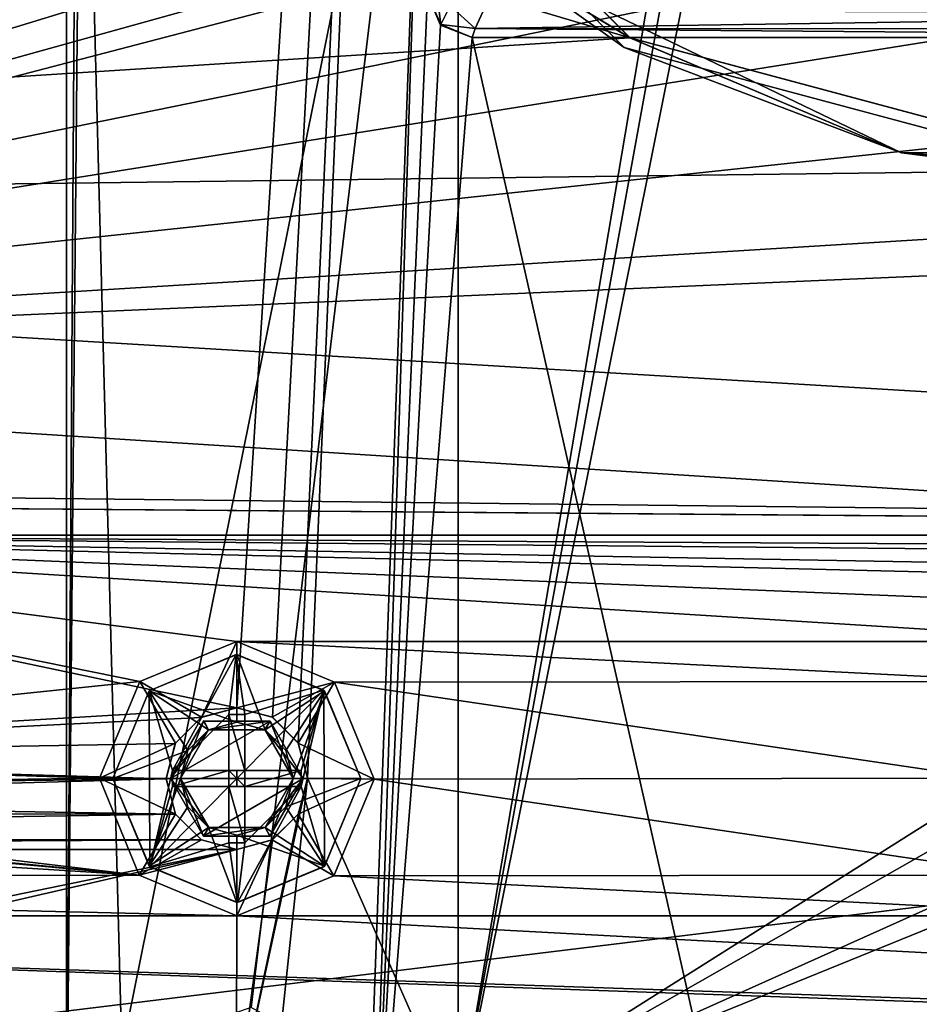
# Model space of a CAD drawing. Header units: millimetres. Extents: x -78 to 78, y -78 to 78.
# Tile 201 of 256: x -25 to -5, y -41 to -19. Entities that reach past the tile are written whole.
import ezdxf

# ---------------------------------------------------------------- set-up
doc = ezdxf.new("R2010")
doc.units = ezdxf.units.MM
doc.header["$LTSCALE"] = 41.718519
for name, color, linetype in [('10', 7, 'CONTINUOUS'), ('1025', 7, 'CONTINUOUS'), ('1027', 7, 'CONTINUOUS'), ('1043', 7, 'CONTINUOUS'), ('1045', 7, 'CONTINUOUS'), ('1107', 7, 'CONTINUOUS'), ('2530', 7, 'CONTINUOUS'), ('2531', 7, 'CONTINUOUS'), ('2532', 7, 'CONTINUOUS'), ('2533', 7, 'CONTINUOUS'), ('2534', 7, 'CONTINUOUS'), ('2535', 7, 'CONTINUOUS'), ('2536', 7, 'CONTINUOUS'), ('2537', 7, 'CONTINUOUS'), ('2538', 7, 'CONTINUOUS'), ('2539', 7, 'CONTINUOUS'), ('2540', 7, 'CONTINUOUS'), ('2541', 7, 'CONTINUOUS'), ('2542', 7, 'CONTINUOUS'), ('2543', 7, 'CONTINUOUS'), ('2544', 7, 'CONTINUOUS'), ('2545', 7, 'CONTINUOUS'), ('2546', 7, 'CONTINUOUS'), ('2547', 7, 'CONTINUOUS'), ('2548', 7, 'CONTINUOUS'), ('2549', 7, 'CONTINUOUS'), ('2550', 7, 'CONTINUOUS'), ('2551', 7, 'CONTINUOUS'), ('2552', 7, 'CONTINUOUS'), ('2553', 7, 'CONTINUOUS'), ('2554', 7, 'CONTINUOUS'), ('2555', 7, 'CONTINUOUS'), ('2556', 7, 'CONTINUOUS'), ('2557', 7, 'CONTINUOUS'), ('2558', 7, 'CONTINUOUS'), ('2559', 7, 'CONTINUOUS'), ('2560', 7, 'CONTINUOUS'), ('2561', 7, 'CONTINUOUS'), ('2562', 7, 'CONTINUOUS'), ('2563', 7, 'CONTINUOUS'), ('2564', 7, 'CONTINUOUS'), ('2565', 7, 'CONTINUOUS'), ('262', 7, 'CONTINUOUS'), ('274', 7, 'CONTINUOUS'), ('291', 7, 'CONTINUOUS'), ('298', 7, 'CONTINUOUS'), ('300', 7, 'CONTINUOUS'), ('301', 7, 'CONTINUOUS'), ('5328', 7, 'CONTINUOUS'), ('5329', 7, 'CONTINUOUS'), ('5330', 7, 'CONTINUOUS'), ('6', 7, 'CONTINUOUS'), ('67', 7, 'CONTINUOUS'), ('69', 7, 'CONTINUOUS'), ('748', 7, 'CONTINUOUS'), ('80', 7, 'CONTINUOUS'), ('82', 7, 'CONTINUOUS'), ('971', 7, 'CONTINUOUS')]:
    doc.layers.add(name, color=color, linetype=linetype)

msp = doc.modelspace()

# ---------------------------------------------------------------- linework, layer by layer
at = {"layer": '10', "linetype": 'CONTINUOUS'}
for points in [[(-72.645, -23.166, -2), (-76.25, 0.053, -2), (-11.127, -19.267, -2), (-72.645, -23.166, -2)], [(-11.127, -19.267, -2), (-76.25, 0.053, -2), (-19.267, -11.127, -2), (-11.127, -19.267, -2)], [(0, -22.25, -2), (-72.645, -23.166, -2), (-11.127, -19.267, -2), (0, -22.25, -2)], [(49.5, -30.5, -2), (-72.645, -23.166, -2), (0, -22.25, -2), (49.5, -30.5, -2)], [(-72.645, -23.166, -2), (49.5, -30.5, -2), (-39.5, -29.5, -2), (-72.645, -23.166, -2)], [(-39.5, -29.5, -2), (49.5, -30.5, -2), (-38.793, -29.793, -2), (-39.5, -29.5, -2)], [(49.5, -30.5, -2), (48.5, -30.5, -2), (-38.793, -29.793, -2), (49.5, -30.5, -2)], [(-38.793, -29.793, -2), (48.5, -30.5, -2), (-38.5, -30.5, -2), (-38.793, -29.793, -2)], [(68.951, -31.464, -2), (69.012, -32.425, -2), (-38.5, -30.5, -2), (68.951, -31.464, -2)], [(69.012, -32.425, -2), (60, -32.9, -2), (-38.5, -30.5, -2), (69.012, -32.425, -2)], [(48.5, -31, -2), (68.951, -31.464, -2), (-38.5, -30.5, -2), (48.5, -31, -2)], [(48.5, -30.5, -2), (48.5, -31, -2), (-38.5, -30.5, -2), (48.5, -30.5, -2)], [(60, -32.9, -2), (20, -32.9, -2), (-38.5, -30.5, -2), (60, -32.9, -2)], [(20, -32.9, -2), (0, -32.9, -2), (-38.5, -30.5, -2), (20, -32.9, -2)], [(-20, -32.9, -2), (-22.191, -33.807, -2), (-38.5, -30.5, -2), (-20, -32.9, -2)], [(-38.5, -30.5, -2), (-22.191, -33.807, -2), (-38.5, -35.5, -2), (-38.5, -30.5, -2)], [(0, -32.9, -2), (-20, -32.9, -2), (-38.5, -30.5, -2), (0, -32.9, -2)], [(-17.795, -33.821, -2), (-20, -32.9, -2), (-2.191, -33.807, -2), (-17.795, -33.821, -2)], [(-20, -32.9, -2), (0, -32.9, -2), (-2.191, -33.807, -2), (-20, -32.9, -2)], [(-22.191, -33.807, -2), (-23.1, -35.988, -2), (-38.5, -35.5, -2), (-22.191, -33.807, -2)], [(-3.1, -35.988, -2), (-17.795, -33.821, -2), (-2.191, -33.807, -2), (-3.1, -35.988, -2)], [(-16.9, -36.012, -2), (-17.795, -33.821, -2), (-3.1, -35.988, -2), (-16.9, -36.012, -2)], [(-38.5, -35.5, -2), (-23.1, -35.988, -2), (-38.793, -36.207, -2), (-38.5, -35.5, -2)], [(-57.809, -38.193, -2), (-56.9, -36.012, -2), (-22.205, -38.179, -2), (-57.809, -38.193, -2)], [(-56.9, -36.012, -2), (-40.5, -36.5, -2), (-22.205, -38.179, -2), (-56.9, -36.012, -2)], [(-23.1, -35.988, -2), (-22.205, -38.179, -2), (-38.793, -36.207, -2), (-23.1, -35.988, -2)], [(-17.809, -38.193, -2), (-16.9, -36.012, -2), (-2.205, -38.179, -2), (-17.809, -38.193, -2)], [(-2.205, -38.179, -2), (-16.9, -36.012, -2), (-3.1, -35.988, -2), (-2.205, -38.179, -2)], [(-22.205, -38.179, -2), (-39.5, -36.5, -2), (-38.793, -36.207, -2), (-22.205, -38.179, -2)], [(-40.5, -36.5, -2), (-39.5, -36.5, -2), (-22.205, -38.179, -2), (-40.5, -36.5, -2)], [(-60, -39.1, -2), (-57.809, -38.193, -2), (-20, -39.1, -2), (-60, -39.1, -2)], [(-20, -39.1, -2), (-57.809, -38.193, -2), (-22.205, -38.179, -2), (-20, -39.1, -2)], [(-20, -39.1, -2), (-17.809, -38.193, -2), (0, -39.1, -2), (-20, -39.1, -2)], [(0, -39.1, -2), (-17.809, -38.193, -2), (-2.205, -38.179, -2), (0, -39.1, -2)], [(20, -41.9, -2), (-20, -41.9, -2), (-60, -39.1, -2), (20, -41.9, -2)], [(20, -41.9, -2), (-60, -39.1, -2), (47.73, -42.73, -2), (20, -41.9, -2)], [(-60, -39.1, -2), (-20, -41.9, -2), (-47.73, -42.73, -2), (-60, -39.1, -2)], [(-60, -39.1, -2), (-20, -39.1, -2), (47.73, -42.73, -2), (-60, -39.1, -2)], [(-20, -39.1, -2), (0, -39.1, -2), (47.73, -42.73, -2), (-20, -39.1, -2)]]:
    msp.add_3dface(points, dxfattribs=at)
at = {"layer": '1025', "color": 7, "linetype": 'CONTINUOUS'}
for points in [[(-14.617, -19.059, 26.777), (-14.441, -18.666, 27.259), (10.092, -18.689, 27.238), (-14.617, -19.059, 26.777)], [(10.264, -19.074, 26.75), (-14.617, -19.059, 26.777), (10.092, -18.689, 27.238), (10.264, -19.074, 26.75)], [(10.35, -19.264, 26.2), (-14.683, -19.264, 26.2), (-14.617, -19.059, 26.777), (10.35, -19.264, 26.2)], [(10.35, -19.264, 26.2), (-14.617, -19.059, 26.777), (10.264, -19.074, 26.75), (10.35, -19.264, 26.2)]]:
    msp.add_3dface(points, dxfattribs=at)
at = {"layer": '1027', "color": 7, "linetype": 'CONTINUOUS'}
for points in [[(-38.346, -38.727, 23.7), (-38.326, -38.685, 26.2), (-22.84, -49.435, 26.2), (-38.346, -38.727, 23.7)], [(-22.818, -49.493, 23.7), (-38.346, -38.727, 23.7), (-22.84, -49.435, 26.2), (-22.818, -49.493, 23.7)]]:
    msp.add_3dface(points, dxfattribs=at)
at = {"layer": '1043', "color": 7, "linetype": 'CONTINUOUS'}
for points in [[(-15.693, -18.28, 26.2), (-15.49, -18.189, 26.775), (-15.394, -18.966, 26.273), (-15.693, -18.28, 26.2)], [(-15.49, -18.189, 26.775), (-15.185, -18.548, 27.036), (-15.394, -18.966, 26.273), (-15.49, -18.189, 26.775)], [(-15.394, -18.966, 26.273), (-15.185, -18.548, 27.036), (-14.617, -19.059, 26.777), (-15.394, -18.966, 26.273)], [(-14.617, -19.059, 26.777), (-15.185, -18.548, 27.036), (-14.441, -18.666, 27.259), (-14.617, -19.059, 26.777)], [(-14.683, -19.264, 26.2), (-15.394, -18.966, 26.273), (-14.617, -19.059, 26.777), (-14.683, -19.264, 26.2)]]:
    msp.add_3dface(points, dxfattribs=at)
at = {"layer": '1045', "color": 7, "linetype": 'CONTINUOUS'}
for points in [[(-15.399, -18.986, 26.2), (-15.693, -18.28, 26.2), (-15.394, -18.966, 26.273), (-15.399, -18.986, 26.2)], [(-14.683, -19.264, 26.2), (-15.399, -18.986, 26.2), (-15.394, -18.966, 26.273), (-14.683, -19.264, 26.2)]]:
    msp.add_3dface(points, dxfattribs=at)
at = {"layer": '1107', "color": 7, "linetype": 'CONTINUOUS'}
for points in [[(-22.818, -49.493, 23.7), (-42.627, -38.852, 23.7), (-38.346, -38.727, 23.7), (-22.818, -49.493, 23.7)], [(-40.447, -40.447, 23.7), (-42.627, -38.852, 23.7), (-22.818, -49.493, 23.7), (-40.447, -40.447, 23.7)], [(-38.852, -42.627, 23.7), (-40.447, -40.447, 23.7), (-22.818, -49.493, 23.7), (-38.852, -42.627, 23.7)]]:
    msp.add_3dface(points, dxfattribs=at)
at = {"layer": '2530', "linetype": 'CONTINUOUS'}
for points in [[(-20.743, -34.697, 3), (-21.5, -36, 3), (-19.246, -34.703, 3), (-20.743, -34.697, 3)], [(-19.246, -34.703, 3), (-21.5, -36, 3), (-18.5, -36, 3), (-19.246, -34.703, 3)], [(-18.5, -36, 3), (-21.5, -36, 3), (-20.754, -37.297, 3), (-18.5, -36, 3)], [(-19.257, -37.303, 3), (-18.5, -36, 3), (-20.754, -37.297, 3), (-19.257, -37.303, 3)]]:
    msp.add_3dface(points, dxfattribs=at)
at = {"layer": '2531', "linetype": 'CONTINUOUS'}
for points in [[(-21.5, -36, 3), (-20.743, -34.697, 3), (-21.5, -36, 0.55), (-21.5, -36, 3)], [(-21.5, -36, 0.55), (-20.743, -34.697, 3), (-20.75, -34.701, 0.55), (-21.5, -36, 0.55)], [(-20.75, -34.701, 0.55), (-20.743, -34.697, 3), (-19.25, -34.701, 0.55), (-20.75, -34.701, 0.55)], [(-20.743, -34.697, 3), (-19.246, -34.703, 3), (-19.25, -34.701, 0.55), (-20.743, -34.697, 3)], [(-19.246, -34.703, 3), (-18.5, -36, 3), (-19.25, -34.701, 0.55), (-19.246, -34.703, 3)], [(-18.5, -36, 3), (-18.5, -36, 0.55), (-19.25, -34.701, 0.55), (-18.5, -36, 3)]]:
    msp.add_3dface(points, dxfattribs=at)
at = {"layer": '2532', "linetype": 'CONTINUOUS'}
for points in [[(-20.754, -37.297, 3), (-21.5, -36, 3), (-20.75, -37.299, 0.55), (-20.754, -37.297, 3)], [(-20.75, -37.299, 0.55), (-21.5, -36, 3), (-21.5, -36, 0.55), (-20.75, -37.299, 0.55)], [(-18.5, -36, 3), (-19.257, -37.303, 3), (-18.5, -36, 0.55), (-18.5, -36, 3)], [(-18.5, -36, 0.55), (-19.257, -37.303, 3), (-19.25, -37.299, 0.55), (-18.5, -36, 0.55)], [(-19.257, -37.303, 3), (-20.754, -37.297, 3), (-20.75, -37.299, 0.55), (-19.257, -37.303, 3)], [(-19.25, -37.299, 0.55), (-19.257, -37.303, 3), (-20.75, -37.299, 0.55), (-19.25, -37.299, 0.55)]]:
    msp.add_3dface(points, dxfattribs=at)
at = {"layer": '2533', "linetype": 'CONTINUOUS'}
for points in [[(-20.75, -37.299, 0.55), (-21.5, -36, 0.55), (-20.637, -37.104, -0.25), (-20.75, -37.299, 0.55)], [(-21.5, -36, 0.55), (-21.275, -36, -0.25), (-20.637, -37.104, -0.25), (-21.5, -36, 0.55)], [(-18.725, -36, -0.25), (-19.25, -37.299, 0.55), (-19.363, -37.104, -0.25), (-18.725, -36, -0.25)], [(-18.5, -36, 0.55), (-19.25, -37.299, 0.55), (-18.725, -36, -0.25), (-18.5, -36, 0.55)], [(-19.25, -37.299, 0.55), (-20.75, -37.299, 0.55), (-19.363, -37.104, -0.25), (-19.25, -37.299, 0.55)], [(-20.75, -37.299, 0.55), (-20.637, -37.104, -0.25), (-19.363, -37.104, -0.25), (-20.75, -37.299, 0.55)]]:
    msp.add_3dface(points, dxfattribs=at)
at = {"layer": '2534', "linetype": 'CONTINUOUS'}
for points in [[(-21.5, -36, 0.55), (-20.75, -34.701, 0.55), (-21.275, -36, -0.25), (-21.5, -36, 0.55)], [(-21.275, -36, -0.25), (-20.75, -34.701, 0.55), (-20.637, -34.896, -0.25), (-21.275, -36, -0.25)], [(-20.75, -34.701, 0.55), (-19.25, -34.701, 0.55), (-20.637, -34.896, -0.25), (-20.75, -34.701, 0.55)], [(-20.637, -34.896, -0.25), (-19.25, -34.701, 0.55), (-19.363, -34.896, -0.25), (-20.637, -34.896, -0.25)], [(-19.25, -34.701, 0.55), (-18.5, -36, 0.55), (-19.363, -34.896, -0.25), (-19.25, -34.701, 0.55)], [(-18.5, -36, 0.55), (-18.725, -36, -0.25), (-19.363, -34.896, -0.25), (-18.5, -36, 0.55)]]:
    msp.add_3dface(points, dxfattribs=at)
at = {"layer": '2535', "linetype": 'CONTINUOUS'}
for points in [[(-21.275, -36, -0.25), (-20.637, -34.896, -0.25), (-21.275, -36, -0.35), (-21.275, -36, -0.25)], [(-21.275, -36, -0.35), (-20.637, -34.896, -0.25), (-21.104, -35.362, -0.35), (-21.275, -36, -0.35)], [(-21.104, -35.362, -0.35), (-20.637, -34.896, -0.25), (-20.637, -34.896, -0.35), (-21.104, -35.362, -0.35)], [(-20.637, -34.896, -0.35), (-19.363, -34.896, -0.25), (-20, -34.725, -0.35), (-20.637, -34.896, -0.35)], [(-20.637, -34.896, -0.25), (-19.363, -34.896, -0.25), (-20.637, -34.896, -0.35), (-20.637, -34.896, -0.25)], [(-20, -34.725, -0.35), (-19.363, -34.896, -0.25), (-19.363, -34.896, -0.35), (-20, -34.725, -0.35)], [(-19.363, -34.896, -0.25), (-18.725, -36, -0.25), (-19.363, -34.896, -0.35), (-19.363, -34.896, -0.25)], [(-19.363, -34.896, -0.35), (-18.725, -36, -0.25), (-18.896, -35.362, -0.35), (-19.363, -34.896, -0.35)], [(-18.896, -35.362, -0.35), (-18.725, -36, -0.25), (-18.725, -36, -0.35), (-18.896, -35.362, -0.35)]]:
    msp.add_3dface(points, dxfattribs=at)
at = {"layer": '2536', "linetype": 'CONTINUOUS'}
for points in [[(-21.275, -36, -0.25), (-21.275, -36, -0.35), (-21.104, -36.638, -0.35), (-21.275, -36, -0.25)], [(-21.275, -36, -0.25), (-21.104, -36.638, -0.35), (-20.637, -37.104, -0.35), (-21.275, -36, -0.25)], [(-21.275, -36, -0.25), (-20.637, -37.104, -0.35), (-20.637, -37.104, -0.25), (-21.275, -36, -0.25)], [(-18.725, -36, -0.35), (-18.725, -36, -0.25), (-19.363, -37.104, -0.25), (-18.725, -36, -0.35)], [(-18.896, -36.638, -0.35), (-18.725, -36, -0.35), (-19.363, -37.104, -0.25), (-18.896, -36.638, -0.35)], [(-19.363, -37.104, -0.35), (-18.896, -36.638, -0.35), (-19.363, -37.104, -0.25), (-19.363, -37.104, -0.35)], [(-20.637, -37.104, -0.35), (-20, -37.275, -0.35), (-20.637, -37.104, -0.25), (-20.637, -37.104, -0.35)], [(-20, -37.275, -0.35), (-19.363, -37.104, -0.35), (-20.637, -37.104, -0.25), (-20, -37.275, -0.35)], [(-20.637, -37.104, -0.25), (-19.363, -37.104, -0.35), (-19.363, -37.104, -0.25), (-20.637, -37.104, -0.25)]]:
    msp.add_3dface(points, dxfattribs=at)
at = {"layer": '2537', "linetype": 'CONTINUOUS'}
for points in [[(-21.275, -36, -0.35), (-22.8, -36, -1.875), (-21.98, -37.98, -1.875), (-21.275, -36, -0.35)], [(-21.275, -36, -0.35), (-21.98, -37.98, -1.875), (-21.104, -36.638, -0.35), (-21.275, -36, -0.35)], [(-17.2, -36, -1.875), (-18.725, -36, -0.35), (-18.896, -36.638, -0.35), (-17.2, -36, -1.875)], [(-18.02, -37.98, -1.875), (-17.2, -36, -1.875), (-18.896, -36.638, -0.35), (-18.02, -37.98, -1.875)], [(-21.104, -36.638, -0.35), (-21.98, -37.98, -1.875), (-20.637, -37.104, -0.35), (-21.104, -36.638, -0.35)], [(-19.363, -37.104, -0.35), (-18.02, -37.98, -1.875), (-18.896, -36.638, -0.35), (-19.363, -37.104, -0.35)], [(-21.98, -37.98, -1.875), (-20, -38.8, -1.875), (-20.637, -37.104, -0.35), (-21.98, -37.98, -1.875)], [(-20.637, -37.104, -0.35), (-20, -38.8, -1.875), (-20, -37.275, -0.35), (-20.637, -37.104, -0.35)], [(-20, -37.275, -0.35), (-18.02, -37.98, -1.875), (-19.363, -37.104, -0.35), (-20, -37.275, -0.35)], [(-20, -38.8, -1.875), (-18.02, -37.98, -1.875), (-20, -37.275, -0.35), (-20, -38.8, -1.875)]]:
    msp.add_3dface(points, dxfattribs=at)
at = {"layer": '2538', "linetype": 'CONTINUOUS'}
for points in [[(-21.98, -34.02, -1.875), (-20, -34.725, -0.35), (-20, -33.2, -1.875), (-21.98, -34.02, -1.875)], [(-20, -34.725, -0.35), (-19.363, -34.896, -0.35), (-20, -33.2, -1.875), (-20, -34.725, -0.35)], [(-20, -33.2, -1.875), (-19.363, -34.896, -0.35), (-18.02, -34.02, -1.875), (-20, -33.2, -1.875)], [(-22.8, -36, -1.875), (-21.104, -35.362, -0.35), (-21.98, -34.02, -1.875), (-22.8, -36, -1.875)], [(-21.104, -35.362, -0.35), (-20.637, -34.896, -0.35), (-21.98, -34.02, -1.875), (-21.104, -35.362, -0.35)], [(-20.637, -34.896, -0.35), (-20, -34.725, -0.35), (-21.98, -34.02, -1.875), (-20.637, -34.896, -0.35)], [(-19.363, -34.896, -0.35), (-18.896, -35.362, -0.35), (-18.02, -34.02, -1.875), (-19.363, -34.896, -0.35)], [(-18.896, -35.362, -0.35), (-18.725, -36, -0.35), (-18.02, -34.02, -1.875), (-18.896, -35.362, -0.35)], [(-18.725, -36, -0.35), (-17.2, -36, -1.875), (-18.02, -34.02, -1.875), (-18.725, -36, -0.35)], [(-21.275, -36, -0.35), (-21.104, -35.362, -0.35), (-22.8, -36, -1.875), (-21.275, -36, -0.35)]]:
    msp.add_3dface(points, dxfattribs=at)
at = {"layer": '2539', "linetype": 'CONTINUOUS'}
for points in [[(-21.98, -34.02, -1.875), (-20, -33.2, -1.875), (-21.977, -34.018, -2), (-21.98, -34.02, -1.875)], [(-21.977, -34.018, -2), (-20, -33.2, -1.875), (-20.012, -33.2, -2), (-21.977, -34.018, -2)], [(-20.012, -33.2, -2), (-20, -33.2, -1.875), (-18.035, -34.006, -2), (-20.012, -33.2, -2)], [(-20, -33.2, -1.875), (-18.02, -34.02, -1.875), (-18.035, -34.006, -2), (-20, -33.2, -1.875)], [(-22.8, -36, -2), (-21.98, -34.02, -1.875), (-21.977, -34.018, -2), (-22.8, -36, -2)], [(-22.8, -36, -1.875), (-21.98, -34.02, -1.875), (-22.8, -36, -2), (-22.8, -36, -1.875)], [(-18.02, -34.02, -1.875), (-17.2, -36, -1.875), (-18.035, -34.006, -2), (-18.02, -34.02, -1.875)], [(-18.035, -34.006, -2), (-17.2, -36, -1.875), (-17.2, -36, -2), (-18.035, -34.006, -2)]]:
    msp.add_3dface(points, dxfattribs=at)
at = {"layer": '2540', "linetype": 'CONTINUOUS'}
for points in [[(-22.8, -36, -1.875), (-22.8, -36, -2), (-21.965, -37.994, -2), (-22.8, -36, -1.875)], [(-22.8, -36, -1.875), (-21.965, -37.994, -2), (-21.98, -37.98, -1.875), (-22.8, -36, -1.875)], [(-18.023, -37.982, -2), (-17.2, -36, -2), (-18.02, -37.98, -1.875), (-18.023, -37.982, -2)], [(-17.2, -36, -2), (-17.2, -36, -1.875), (-18.02, -37.98, -1.875), (-17.2, -36, -2)], [(-21.98, -37.98, -1.875), (-21.965, -37.994, -2), (-20, -38.8, -1.875), (-21.98, -37.98, -1.875)], [(-21.965, -37.994, -2), (-19.988, -38.8, -2), (-20, -38.8, -1.875), (-21.965, -37.994, -2)], [(-20, -38.8, -1.875), (-18.023, -37.982, -2), (-18.02, -37.98, -1.875), (-20, -38.8, -1.875)], [(-19.988, -38.8, -2), (-18.023, -37.982, -2), (-20, -38.8, -1.875), (-19.988, -38.8, -2)]]:
    msp.add_3dface(points, dxfattribs=at)
at = {"layer": '2541', "linetype": 'CONTINUOUS'}
for points in [[(-21.977, -34.018, -2), (-20.012, -33.2, -2), (-21.45, -35.819, -2), (-21.977, -34.018, -2)], [(-21.45, -35.819, -2), (-20.012, -33.2, -2), (-20.181, -34.55, -2), (-21.45, -35.819, -2)], [(-20.181, -34.55, -2), (-20.012, -33.2, -2), (-19.819, -34.55, -2), (-20.181, -34.55, -2)], [(-20.012, -33.2, -2), (-18.035, -34.006, -2), (-19.819, -34.55, -2), (-20.012, -33.2, -2)], [(-22.8, -36, -2), (-21.977, -34.018, -2), (-21.965, -37.994, -2), (-22.8, -36, -2)], [(-21.965, -37.994, -2), (-21.977, -34.018, -2), (-21.45, -35.819, -2), (-21.965, -37.994, -2)], [(-19.819, -34.55, -2), (-18.035, -34.006, -2), (-19.819, -35.819, -2), (-19.819, -34.55, -2)], [(-19.819, -35.819, -2), (-18.035, -34.006, -2), (-18.55, -35.819, -2), (-19.819, -35.819, -2)], [(-18.035, -34.006, -2), (-18.023, -37.982, -2), (-18.55, -36.181, -2), (-18.035, -34.006, -2)], [(-18.55, -35.819, -2), (-18.035, -34.006, -2), (-18.55, -36.181, -2), (-18.55, -35.819, -2)], [(-18.035, -34.006, -2), (-17.2, -36, -2), (-18.023, -37.982, -2), (-18.035, -34.006, -2)], [(-20.181, -35.819, -2), (-21.45, -35.819, -2), (-20.181, -34.55, -2), (-20.181, -35.819, -2)], [(-21.45, -36.181, -2), (-21.965, -37.994, -2), (-21.45, -35.819, -2), (-21.45, -36.181, -2)], [(-20.181, -37.45, -2), (-21.965, -37.994, -2), (-20.181, -36.181, -2), (-20.181, -37.45, -2)], [(-20.181, -36.181, -2), (-21.965, -37.994, -2), (-21.45, -36.181, -2), (-20.181, -36.181, -2)], [(-18.023, -37.982, -2), (-19.988, -38.8, -2), (-18.55, -36.181, -2), (-18.023, -37.982, -2)], [(-19.988, -38.8, -2), (-19.819, -37.45, -2), (-18.55, -36.181, -2), (-19.988, -38.8, -2)], [(-18.55, -36.181, -2), (-19.819, -37.45, -2), (-19.819, -36.181, -2), (-18.55, -36.181, -2)], [(-19.988, -38.8, -2), (-21.965, -37.994, -2), (-20.181, -37.45, -2), (-19.988, -38.8, -2)], [(-19.819, -37.45, -2), (-19.988, -38.8, -2), (-20.181, -37.45, -2), (-19.819, -37.45, -2)]]:
    msp.add_3dface(points, dxfattribs=at)
at = {"layer": '2542', "linetype": 'CONTINUOUS'}
for points in [[(-19.819, -37.45, -2), (-20.181, -37.45, -2), (-20.181, -36.181, -0.731), (-19.819, -37.45, -2)], [(-19.819, -36.181, -0.731), (-19.819, -37.45, -2), (-20.181, -36.181, -0.731), (-19.819, -36.181, -0.731)]]:
    msp.add_3dface(points, dxfattribs=at)
at = {"layer": '2543', "linetype": 'CONTINUOUS'}
msp.add_3dface([(-20.181, -36.181, -0.731), (-20.181, -36, -0.55), (-20, -36, -0.55), (-20.181, -36.181, -0.731)], dxfattribs=at)
at = {"layer": '2544', "linetype": 'CONTINUOUS'}
msp.add_3dface([(-19.819, -36.181, -0.731), (-20, -36, -0.55), (-19.819, -36, -0.55), (-19.819, -36.181, -0.731)], dxfattribs=at)
at = {"layer": '2545', "linetype": 'CONTINUOUS'}
msp.add_3dface([(-19.819, -34.55, -2), (-19.819, -35.819, -2), (-19.819, -35.819, -0.731), (-19.819, -34.55, -2)], dxfattribs=at)
at = {"layer": '2546', "linetype": 'CONTINUOUS'}
msp.add_3dface([(-19.819, -36.181, -2), (-19.819, -37.45, -2), (-19.819, -36.181, -0.731), (-19.819, -36.181, -2)], dxfattribs=at)
at = {"layer": '2547', "linetype": 'CONTINUOUS'}
msp.add_3dface([(-19.819, -36.181, -0.731), (-19.819, -36, -0.55), (-19.819, -35.819, -0.731), (-19.819, -36.181, -0.731)], dxfattribs=at)
at = {"layer": '2548', "linetype": 'CONTINUOUS'}
msp.add_3dface([(-20.181, -37.45, -2), (-20.181, -36.181, -2), (-20.181, -36.181, -0.731), (-20.181, -37.45, -2)], dxfattribs=at)
at = {"layer": '2549', "linetype": 'CONTINUOUS'}
for points in [[(-20.181, -34.55, -2), (-19.819, -34.55, -2), (-19.819, -35.819, -0.731), (-20.181, -34.55, -2)], [(-20.181, -35.819, -0.731), (-20.181, -34.55, -2), (-19.819, -35.819, -0.731), (-20.181, -35.819, -0.731)]]:
    msp.add_3dface(points, dxfattribs=at)
at = {"layer": '2550', "linetype": 'CONTINUOUS'}
msp.add_3dface([(-20.181, -36.181, -0.731), (-20.181, -35.819, -0.731), (-20.181, -36, -0.55), (-20.181, -36.181, -0.731)], dxfattribs=at)
at = {"layer": '2551', "linetype": 'CONTINUOUS'}
msp.add_3dface([(-19.819, -36.181, -0.731), (-20.181, -36.181, -0.731), (-20, -36.181, -0.55), (-19.819, -36.181, -0.731)], dxfattribs=at)
at = {"layer": '2552', "linetype": 'CONTINUOUS'}
msp.add_3dface([(-18.55, -36.181, -2), (-19.819, -36.181, -2), (-19.819, -36.181, -0.731), (-18.55, -36.181, -2)], dxfattribs=at)
at = {"layer": '2553', "linetype": 'CONTINUOUS'}
msp.add_3dface([(-20.181, -36, -0.55), (-20.181, -35.819, -0.731), (-20, -36, -0.55), (-20.181, -36, -0.55)], dxfattribs=at)
at = {"layer": '2554', "linetype": 'CONTINUOUS'}
msp.add_3dface([(-19.819, -36, -0.55), (-20, -36, -0.55), (-19.819, -35.819, -0.731), (-19.819, -36, -0.55)], dxfattribs=at)
at = {"layer": '2555', "linetype": 'CONTINUOUS'}
msp.add_3dface([(-20.181, -36.181, -0.731), (-20, -36, -0.55), (-20, -36.181, -0.55), (-20.181, -36.181, -0.731)], dxfattribs=at)
at = {"layer": '2556', "linetype": 'CONTINUOUS'}
msp.add_3dface([(-20.181, -35.819, -0.731), (-19.819, -35.819, -0.731), (-20, -35.819, -0.55), (-20.181, -35.819, -0.731)], dxfattribs=at)
at = {"layer": '2557', "linetype": 'CONTINUOUS'}
msp.add_3dface([(-20.181, -36.181, -2), (-21.45, -36.181, -2), (-20.181, -36.181, -0.731), (-20.181, -36.181, -2)], dxfattribs=at)
at = {"layer": '2558', "linetype": 'CONTINUOUS'}
for points in [[(-18.55, -35.819, -2), (-18.55, -36.181, -2), (-19.819, -36.181, -0.731), (-18.55, -35.819, -2)], [(-18.55, -35.819, -2), (-19.819, -36.181, -0.731), (-19.819, -35.819, -0.731), (-18.55, -35.819, -2)]]:
    msp.add_3dface(points, dxfattribs=at)
at = {"layer": '2559', "linetype": 'CONTINUOUS'}
msp.add_3dface([(-19.819, -35.819, -2), (-18.55, -35.819, -2), (-19.819, -35.819, -0.731), (-19.819, -35.819, -2)], dxfattribs=at)
at = {"layer": '2560', "linetype": 'CONTINUOUS'}
msp.add_3dface([(-20, -36, -0.55), (-19.819, -36.181, -0.731), (-20, -36.181, -0.55), (-20, -36, -0.55)], dxfattribs=at)
at = {"layer": '2561', "linetype": 'CONTINUOUS'}
msp.add_3dface([(-20.181, -35.819, -2), (-20.181, -34.55, -2), (-20.181, -35.819, -0.731), (-20.181, -35.819, -2)], dxfattribs=at)
at = {"layer": '2562', "linetype": 'CONTINUOUS'}
msp.add_3dface([(-20, -36, -0.55), (-20.181, -35.819, -0.731), (-20, -35.819, -0.55), (-20, -36, -0.55)], dxfattribs=at)
at = {"layer": '2563', "linetype": 'CONTINUOUS'}
for points in [[(-21.45, -36.181, -2), (-21.45, -35.819, -2), (-20.181, -35.819, -0.731), (-21.45, -36.181, -2)], [(-20.181, -36.181, -0.731), (-21.45, -36.181, -2), (-20.181, -35.819, -0.731), (-20.181, -36.181, -0.731)]]:
    msp.add_3dface(points, dxfattribs=at)
at = {"layer": '2564', "linetype": 'CONTINUOUS'}
msp.add_3dface([(-21.45, -35.819, -2), (-20.181, -35.819, -2), (-20.181, -35.819, -0.731), (-21.45, -35.819, -2)], dxfattribs=at)
at = {"layer": '2565', "linetype": 'CONTINUOUS'}
msp.add_3dface([(-19.819, -35.819, -0.731), (-20, -36, -0.55), (-20, -35.819, -0.55), (-19.819, -35.819, -0.731)], dxfattribs=at)
at = {"layer": '262', "linetype": 'CONTINUOUS'}
for points in [[(-15, 43.7, 2), (-15, -43.7, 2), (-1.5, 36, 2), (-15, 43.7, 2)], [(-1.5, 36, 2), (-15, -43.7, 2), (-0.749, 34.701, 2), (-1.5, 36, 2)], [(-15, -43.7, 2), (-0.749, -34.701, 2), (0.749, 34.701, 2), (-15, -43.7, 2)], [(-0.749, 34.701, 2), (-15, -43.7, 2), (0.749, 34.701, 2), (-0.749, 34.701, 2)], [(-15, -43.7, 2), (-1.5, -36, 2), (-0.749, -34.701, 2), (-15, -43.7, 2)], [(-1.5, -36, 2), (-15, -43.7, 2), (-0.749, -37.299, 2), (-1.5, -36, 2)], [(-15, -43.7, 2), (15, -43.7, 2), (0.749, -37.299, 2), (-15, -43.7, 2)], [(-0.749, -37.299, 2), (-15, -43.7, 2), (0.749, -37.299, 2), (-0.749, -37.299, 2)]]:
    msp.add_3dface(points, dxfattribs=at)
at = {"layer": '274', "linetype": 'CONTINUOUS'}
for points in [[(-15, 43.7), (-15, -43.7), (-15, 43.7, 2), (-15, 43.7)], [(-15, -43.7), (-15, -43.7, 2), (-15, 43.7, 2), (-15, -43.7)]]:
    msp.add_3dface(points, dxfattribs=at)
at = {"layer": '291', "color": 7, "linetype": 'CONTINUOUS'}
for points in [[(-11.121, -19.271, -3), (-19.267, -11.128, -3), (11.141, -19.259, -3), (-11.121, -19.271, -3)], [(11.141, -19.259, -3), (-19.267, -11.128, -3), (-0.009, -15.249, -3), (11.141, -19.259, -3)], [(0.012, -22.25, -3), (-11.121, -19.271, -3), (11.141, -19.259, -3), (0.012, -22.25, -3)]]:
    msp.add_3dface(points, dxfattribs=at)
at = {"layer": '298', "color": 7, "linetype": 'CONTINUOUS'}
for points in [[(-19.486, -11.25, -2.75), (-13.983, -17.534, -2.927), (-11.25, -19.486, -2.75), (-19.486, -11.25, -2.75)], [(-19.267, -11.128, -3), (-11.121, -19.271, -3), (-13.983, -17.534, -2.927), (-19.267, -11.128, -3)], [(-11.121, -19.271, -3), (-4.99, -21.864, -2.927), (-13.983, -17.534, -2.927), (-11.121, -19.271, -3)], [(-13.983, -17.534, -2.927), (-4.99, -21.864, -2.927), (-11.25, -19.486, -2.75), (-13.983, -17.534, -2.927)], [(-11.121, -19.271, -3), (0.012, -22.25, -3), (-4.99, -21.864, -2.927), (-11.121, -19.271, -3)], [(-11.25, -19.486, -2.75), (-4.99, -21.864, -2.927), (0, -22.5, -2.75), (-11.25, -19.486, -2.75)], [(0.012, -22.25, -3), (4.99, -21.864, -2.927), (-4.99, -21.864, -2.927), (0.012, -22.25, -3)], [(-4.99, -21.864, -2.927), (4.99, -21.864, -2.927), (0, -22.5, -2.75), (-4.99, -21.864, -2.927)]]:
    msp.add_3dface(points, dxfattribs=at)
at = {"layer": '300', "color": 7, "linetype": 'CONTINUOUS'}
for points in [[(-19.486, -11.25, -2.75), (-11.25, -19.486, -2.75), (-19.486, -11.25, -2.25), (-19.486, -11.25, -2.75)], [(-19.486, -11.25, -2.25), (-11.25, -19.486, -2.75), (-11.25, -19.486, -2.25), (-19.486, -11.25, -2.25)], [(-11.25, -19.486, -2.75), (0, -22.5, -2.75), (-11.25, -19.486, -2.25), (-11.25, -19.486, -2.75)], [(-11.25, -19.486, -2.25), (0, -22.5, -2.75), (0, -22.5, -2.25), (-11.25, -19.486, -2.25)]]:
    msp.add_3dface(points, dxfattribs=at)
at = {"layer": '301', "color": 7, "linetype": 'CONTINUOUS'}
for points in [[(-19.486, -11.25, -2.25), (-11.25, -19.486, -2.25), (-13.983, -17.534, -2.073), (-19.486, -11.25, -2.25)], [(-11.127, -19.267, -2), (-19.267, -11.127, -2), (-13.983, -17.534, -2.073), (-11.127, -19.267, -2)], [(-4.99, -21.864, -2.073), (-11.127, -19.267, -2), (-13.983, -17.534, -2.073), (-4.99, -21.864, -2.073)], [(-11.25, -19.486, -2.25), (-4.99, -21.864, -2.073), (-13.983, -17.534, -2.073), (-11.25, -19.486, -2.25)], [(0, -22.25, -2), (-11.127, -19.267, -2), (-4.99, -21.864, -2.073), (0, -22.25, -2)], [(-11.25, -19.486, -2.25), (0, -22.5, -2.25), (-4.99, -21.864, -2.073), (-11.25, -19.486, -2.25)], [(4.99, -21.864, -2.073), (0, -22.25, -2), (-4.99, -21.864, -2.073), (4.99, -21.864, -2.073)], [(0, -22.5, -2.25), (4.99, -21.864, -2.073), (-4.99, -21.864, -2.073), (0, -22.5, -2.25)]]:
    msp.add_3dface(points, dxfattribs=at)
at = {"layer": '5328', "linetype": 'CONTINUOUS'}
for points in [[(-20.637, -37.104, 3), (-21.275, -36, 3), (-20.632, -37.107, 0.55), (-20.637, -37.104, 3)], [(-20.632, -37.107, 0.55), (-21.275, -36, 3), (-21.275, -36, 0.55), (-20.632, -37.107, 0.55)], [(-18.725, -36, 3), (-19.363, -37.104, 3), (-18.725, -36, 0.55), (-18.725, -36, 3)], [(-18.725, -36, 0.55), (-19.363, -37.104, 3), (-19.359, -37.102, 0.55), (-18.725, -36, 0.55)], [(-19.363, -37.104, 3), (-20.637, -37.104, 3), (-20.632, -37.107, 0.55), (-19.363, -37.104, 3)], [(-19.359, -37.102, 0.55), (-19.363, -37.104, 3), (-20.632, -37.107, 0.55), (-19.359, -37.102, 0.55)]]:
    msp.add_3dface(points, dxfattribs=at)
at = {"layer": '5329', "linetype": 'CONTINUOUS'}
for points in [[(-21.275, -36, 0.55), (-21.275, -36, 3), (-20.637, -34.896, 3), (-21.275, -36, 0.55)], [(-21.275, -36, 0.55), (-20.637, -34.896, 3), (-20.641, -34.898, 0.55), (-21.275, -36, 0.55)], [(-20.641, -34.898, 0.55), (-20.637, -34.896, 3), (-19.368, -34.893, 0.55), (-20.641, -34.898, 0.55)], [(-20.637, -34.896, 3), (-19.363, -34.896, 3), (-19.368, -34.893, 0.55), (-20.637, -34.896, 3)], [(-18.725, -36, 3), (-18.725, -36, 0.55), (-19.368, -34.893, 0.55), (-18.725, -36, 3)], [(-19.363, -34.896, 3), (-18.725, -36, 3), (-19.368, -34.893, 0.55), (-19.363, -34.896, 3)]]:
    msp.add_3dface(points, dxfattribs=at)
at = {"layer": '5330', "linetype": 'CONTINUOUS'}
for points in [[(-21.5, -36, 0.55), (-20.641, -34.898, 0.55), (-20.743, -34.697, 0.55), (-21.5, -36, 0.55)], [(-21.275, -36, 0.55), (-20.641, -34.898, 0.55), (-21.5, -36, 0.55), (-21.275, -36, 0.55)], [(-20.743, -34.697, 0.55), (-20.641, -34.898, 0.55), (-19.246, -34.703, 0.55), (-20.743, -34.697, 0.55)], [(-20.641, -34.898, 0.55), (-19.368, -34.893, 0.55), (-19.246, -34.703, 0.55), (-20.641, -34.898, 0.55)], [(-19.368, -34.893, 0.55), (-18.725, -36, 0.55), (-19.246, -34.703, 0.55), (-19.368, -34.893, 0.55)], [(-19.246, -34.703, 0.55), (-18.725, -36, 0.55), (-18.5, -36, 0.55), (-19.246, -34.703, 0.55)], [(-21.275, -36, 0.55), (-21.5, -36, 0.55), (-20.754, -37.297, 0.55), (-21.275, -36, 0.55)], [(-20.632, -37.107, 0.55), (-21.275, -36, 0.55), (-20.754, -37.297, 0.55), (-20.632, -37.107, 0.55)], [(-18.725, -36, 0.55), (-19.359, -37.102, 0.55), (-18.5, -36, 0.55), (-18.725, -36, 0.55)], [(-18.5, -36, 0.55), (-19.359, -37.102, 0.55), (-19.257, -37.303, 0.55), (-18.5, -36, 0.55)], [(-19.359, -37.102, 0.55), (-20.632, -37.107, 0.55), (-20.754, -37.297, 0.55), (-19.359, -37.102, 0.55)], [(-19.257, -37.303, 0.55), (-19.359, -37.102, 0.55), (-20.754, -37.297, 0.55), (-19.257, -37.303, 0.55)]]:
    msp.add_3dface(points, dxfattribs=at)
at = {"layer": '6', "linetype": 'CONTINUOUS'}
for points in [[(-18.61, 35.207), (-40.5, -29.5), (-15, 43.7), (-18.61, 35.207)], [(-40.5, -29.5), (-39.5, -29.5), (-15, 43.7), (-40.5, -29.5)], [(-39.5, -29.5), (-38.793, -29.793), (-15, 43.7), (-39.5, -29.5)], [(-38.793, -29.793), (-38.5, -30.5), (-15, 43.7), (-38.793, -29.793)], [(-38.5, -30.5), (-20, -34.4), (-15, 43.7), (-38.5, -30.5)], [(-20, -34.4), (-19.198, -34.616), (-15, 43.7), (-20, -34.4)], [(-19.198, -34.616), (-18.617, -35.196), (-15, 43.7), (-19.198, -34.616)], [(-18.617, -35.196), (-18.401, -35.993), (-15, 43.7), (-18.617, -35.196)], [(-15, 43.7), (-18.401, -35.993), (-15, -43.7), (-15, 43.7)], [(-18.61, 35.207), (-19.193, 34.619), (-71.627, -24.187), (-18.61, 35.207)], [(-40.5, -29.5), (-18.61, 35.207), (-71.627, -24.187), (-40.5, -29.5)], [(-71.627, -24.187), (-19.193, 34.619), (-74.601, -12.254), (-71.627, -24.187)], [(-38.5, -35.5), (-20, -34.4), (-38.5, -30.5), (-38.5, -35.5)], [(-20.807, -34.619), (-20, -34.4), (-38.5, -35.5), (-20.807, -34.619)], [(-21.39, -35.207), (-20.807, -34.619), (-38.5, -35.5), (-21.39, -35.207)], [(-21.599, -36.007), (-21.39, -35.207), (-38.5, -35.5), (-21.599, -36.007)], [(-21.599, -36.007), (-38.5, -35.5), (-38.793, -36.207), (-21.599, -36.007)], [(-21.599, -36.007), (-39.5, -36.5), (-21.383, -36.804), (-21.599, -36.007)], [(-39.5, -36.5), (-21.599, -36.007), (-38.793, -36.207), (-39.5, -36.5)], [(-20.007, -43.401), (-19.207, -43.61), (-18.401, -35.993), (-20.007, -43.401)], [(-18.61, -36.793), (-20.007, -43.401), (-18.401, -35.993), (-18.61, -36.793)], [(-18.401, -35.993), (-19.207, -43.61), (-15, -43.7), (-18.401, -35.993)], [(-39.5, -36.5), (-58.61, -36.793), (-21.383, -36.804), (-39.5, -36.5)], [(-58.61, -36.793), (-59.193, -37.381), (-21.383, -36.804), (-58.61, -36.793)], [(-21.383, -36.804), (-59.193, -37.381), (-20.802, -37.384), (-21.383, -36.804)], [(-19.193, -37.381), (-20.007, -43.401), (-18.61, -36.793), (-19.193, -37.381)], [(-59.193, -37.381), (-60, -37.6), (-20.802, -37.384), (-59.193, -37.381)], [(-60, -37.6), (-20, -37.6), (-20.802, -37.384), (-60, -37.6)], [(-20, -37.6), (-20.007, -43.401), (-19.193, -37.381), (-20, -37.6)], [(-20, -37.6), (-60, -37.6), (-60.12, -45.836), (-20, -37.6)], [(-47.73, -43.98), (-20, -37.6), (-60.12, -45.836), (-47.73, -43.98)], [(-20.007, -43.401), (-20, -37.6), (-47.73, -43.98), (-20.007, -43.401)]]:
    msp.add_3dface(points, dxfattribs=at)
at = {"layer": '67', "linetype": 'CONTINUOUS'}
for points in [[(-20, -34.4), (-20.807, -34.619), (-20, -34.4, -0.5), (-20, -34.4)], [(-20, -34.4, -0.5), (-20.807, -34.619), (-20.8, -34.614, -0.5), (-20, -34.4, -0.5)], [(-20.807, -34.619), (-21.39, -35.207), (-21.386, -35.2, -0.5), (-20.807, -34.619)], [(-20.807, -34.619), (-21.386, -35.2, -0.5), (-20.8, -34.614, -0.5), (-20.807, -34.619)], [(-21.39, -35.207), (-21.6, -36, -0.5), (-21.386, -35.2, -0.5), (-21.39, -35.207)], [(-21.39, -35.207), (-21.599, -36.007), (-21.6, -36, -0.5), (-21.39, -35.207)], [(-21.599, -36.007), (-21.386, -36.8, -0.5), (-21.6, -36, -0.5), (-21.599, -36.007)], [(-21.599, -36.007), (-21.383, -36.804), (-21.386, -36.8, -0.5), (-21.599, -36.007)], [(-21.383, -36.804), (-20.802, -37.384), (-21.386, -36.8, -0.5), (-21.383, -36.804)], [(-20.802, -37.384), (-20.8, -37.386, -0.5), (-21.386, -36.8, -0.5), (-20.802, -37.384)], [(-20.802, -37.384), (-20, -37.6), (-20.8, -37.386, -0.5), (-20.802, -37.384)], [(-20, -37.6), (-20, -37.6, -0.5), (-20.8, -37.386, -0.5), (-20, -37.6)]]:
    msp.add_3dface(points, dxfattribs=at)
at = {"layer": '69', "linetype": 'CONTINUOUS'}
for points in [[(-22.191, -33.807, -2), (-20, -32.9, -2), (-20.8, -34.614, -0.5), (-22.191, -33.807, -2)], [(-20, -32.9, -2), (-20, -34.4, -0.5), (-20.8, -34.614, -0.5), (-20, -32.9, -2)], [(-23.1, -35.988, -2), (-22.191, -33.807, -2), (-21.386, -35.2, -0.5), (-23.1, -35.988, -2)], [(-21.386, -35.2, -0.5), (-22.191, -33.807, -2), (-20.8, -34.614, -0.5), (-21.386, -35.2, -0.5)], [(-21.6, -36, -0.5), (-23.1, -35.988, -2), (-21.386, -35.2, -0.5), (-21.6, -36, -0.5)], [(-22.205, -38.179, -2), (-23.1, -35.988, -2), (-21.386, -36.8, -0.5), (-22.205, -38.179, -2)], [(-21.386, -36.8, -0.5), (-23.1, -35.988, -2), (-21.6, -36, -0.5), (-21.386, -36.8, -0.5)], [(-20.8, -37.386, -0.5), (-22.205, -38.179, -2), (-21.386, -36.8, -0.5), (-20.8, -37.386, -0.5)], [(-20, -37.6, -0.5), (-22.205, -38.179, -2), (-20.8, -37.386, -0.5), (-20, -37.6, -0.5)], [(-20, -39.1, -2), (-22.205, -38.179, -2), (-20, -37.6, -0.5), (-20, -39.1, -2)]]:
    msp.add_3dface(points, dxfattribs=at)
at = {"layer": '748', "color": 7, "linetype": 'CONTINUOUS'}
for points in [[(-56.027, -6.729, 28.7), (-49.767, -26.6, 28.7), (-7.6, -13.7, 28.7), (-56.027, -6.729, 28.7)], [(-7.6, -13.7, 28.7), (-49.767, -26.6, 28.7), (-7.16, -14.76, 28.7), (-7.6, -13.7, 28.7)], [(-7.16, -14.76, 28.7), (-49.767, -26.6, 28.7), (-6.1, -15.2, 28.7), (-7.16, -14.76, 28.7)], [(-49.767, -26.6, 28.7), (14.673, -16.305, 28.7), (6.1, -15.2, 28.7), (-49.767, -26.6, 28.7)], [(-6.1, -15.2, 28.7), (-49.767, -26.6, 28.7), (6.1, -15.2, 28.7), (-6.1, -15.2, 28.7)], [(14.673, -16.305, 28.7), (-49.767, -26.6, 28.7), (14.687, -19.738, 28.7), (14.673, -16.305, 28.7)], [(14.687, -19.738, 28.7), (-49.767, -26.6, 28.7), (16.71, -22.519, 28.7), (14.687, -19.738, 28.7)], [(-49.767, -26.6, 28.7), (20, -23.59, 28.7), (16.71, -22.519, 28.7), (-49.767, -26.6, 28.7)], [(-49.767, -26.6, 28.7), (45.977, -32.717, 28.7), (20, -23.59, 28.7), (-49.767, -26.6, 28.7)], [(-36.743, -42.828, 28.7), (45.977, -32.717, 28.7), (-49.767, -26.6, 28.7), (-36.743, -42.828, 28.7)], [(27.585, -43.142, 28.7), (45.977, -32.717, 28.7), (-36.743, -42.828, 28.7), (27.585, -43.142, 28.7)]]:
    msp.add_3dface(points, dxfattribs=at)
at = {"layer": '80', "linetype": 'CONTINUOUS'}
for points in [[(-19.198, -34.616), (-20, -34.4), (-19.2, -34.614, -0.5), (-19.198, -34.616)], [(-20, -34.4), (-20, -34.4, -0.5), (-19.2, -34.614, -0.5), (-20, -34.4)], [(-19.198, -34.616), (-19.2, -34.614, -0.5), (-18.614, -35.2, -0.5), (-19.198, -34.616)], [(-18.617, -35.196), (-19.198, -34.616), (-18.614, -35.2, -0.5), (-18.617, -35.196)], [(-18.401, -35.993), (-18.617, -35.196), (-18.614, -35.2, -0.5), (-18.401, -35.993)], [(-18.401, -35.993), (-18.614, -35.2, -0.5), (-18.4, -36, -0.5), (-18.401, -35.993)], [(-18.61, -36.793), (-18.4, -36, -0.5), (-18.614, -36.8, -0.5), (-18.61, -36.793)], [(-18.61, -36.793), (-18.401, -35.993), (-18.4, -36, -0.5), (-18.61, -36.793)], [(-19.193, -37.381), (-18.614, -36.8, -0.5), (-19.2, -37.386, -0.5), (-19.193, -37.381)], [(-19.193, -37.381), (-18.61, -36.793), (-18.614, -36.8, -0.5), (-19.193, -37.381)], [(-20, -37.6), (-19.193, -37.381), (-20, -37.6, -0.5), (-20, -37.6)], [(-20, -37.6, -0.5), (-19.193, -37.381), (-19.2, -37.386, -0.5), (-20, -37.6, -0.5)]]:
    msp.add_3dface(points, dxfattribs=at)
at = {"layer": '82', "linetype": 'CONTINUOUS'}
for points in [[(-20, -32.9, -2), (-17.795, -33.821, -2), (-20, -34.4, -0.5), (-20, -32.9, -2)], [(-20, -34.4, -0.5), (-17.795, -33.821, -2), (-19.2, -34.614, -0.5), (-20, -34.4, -0.5)], [(-19.2, -34.614, -0.5), (-17.795, -33.821, -2), (-18.614, -35.2, -0.5), (-19.2, -34.614, -0.5)], [(-17.795, -33.821, -2), (-16.9, -36.012, -2), (-18.614, -35.2, -0.5), (-17.795, -33.821, -2)], [(-18.614, -35.2, -0.5), (-16.9, -36.012, -2), (-18.4, -36, -0.5), (-18.614, -35.2, -0.5)], [(-18.4, -36, -0.5), (-16.9, -36.012, -2), (-18.614, -36.8, -0.5), (-18.4, -36, -0.5)], [(-16.9, -36.012, -2), (-17.809, -38.193, -2), (-18.614, -36.8, -0.5), (-16.9, -36.012, -2)], [(-18.614, -36.8, -0.5), (-17.809, -38.193, -2), (-19.2, -37.386, -0.5), (-18.614, -36.8, -0.5)], [(-17.809, -38.193, -2), (-20, -39.1, -2), (-19.2, -37.386, -0.5), (-17.809, -38.193, -2)], [(-20, -39.1, -2), (-20, -37.6, -0.5), (-19.2, -37.386, -0.5), (-20, -39.1, -2)]]:
    msp.add_3dface(points, dxfattribs=at)
at = {"layer": '971', "color": 7, "linetype": 'CONTINUOUS'}
for points in [[(-38.305, 38.706, 26.2), (-23.844, 45, 26.2), (-38.326, -38.685, 26.2), (-38.305, 38.706, 26.2)], [(-38.326, -38.685, 26.2), (-23.844, 45, 26.2), (-23.844, -45, 26.2), (-38.326, -38.685, 26.2)], [(-23.844, -45, 26.2), (-23.844, 45, 26.2), (-23.5, 8, 26.2), (-23.844, -45, 26.2)], [(-23.5, -8, 26.2), (-23.844, -45, 26.2), (-23.5, 8, 26.2), (-23.5, -8, 26.2)], [(-22.596, -42.165, 26.2), (-23.844, -45, 26.2), (-23.5, -8, 26.2), (-22.596, -42.165, 26.2)], [(-15.693, -8, 26.201), (-22.596, -42.165, 26.2), (-23.5, -8, 26.2), (-15.693, -8, 26.201)], [(-19.675, -41.17, 26.2), (-22.596, -42.165, 26.2), (-15.693, -8, 26.201), (-19.675, -41.17, 26.2)], [(-16.956, -42.653, 26.2), (-19.675, -41.17, 26.2), (-15.693, -8, 26.201), (-16.956, -42.653, 26.2)], [(-16.956, -47.347, 26.2), (-16.956, -42.653, 26.2), (-15.693, -8, 26.201), (-16.956, -47.347, 26.2)], [(-15.693, -18.28, 26.2), (-16.956, -47.347, 26.2), (-15.693, -8, 26.201), (-15.693, -18.28, 26.2)], [(-16.956, -47.347, 26.2), (-15.693, -18.28, 26.2), (-15.399, -18.986, 26.2), (-16.956, -47.347, 26.2)], [(-14.683, -19.264, 26.2), (-16.956, -47.347, 26.2), (-15.399, -18.986, 26.2), (-14.683, -19.264, 26.2)], [(-6.839, -54.025, 26.2), (-16.956, -47.347, 26.2), (-14.683, -19.264, 26.2), (-6.839, -54.025, 26.2)], [(10.35, -19.264, 26.2), (-6.839, -54.025, 26.2), (-14.683, -19.264, 26.2), (10.35, -19.264, 26.2)], [(8.235, -53.83, 26.2), (-6.839, -54.025, 26.2), (10.35, -19.264, 26.2), (8.235, -53.83, 26.2)], [(-22.84, -49.435, 26.2), (-38.326, -38.685, 26.2), (-23.423, -46.749, 26.2), (-22.84, -49.435, 26.2)], [(-23.423, -46.749, 26.2), (-38.326, -38.685, 26.2), (-23.844, -45, 26.2), (-23.423, -46.749, 26.2)]]:
    msp.add_3dface(points, dxfattribs=at)

doc.saveas('drawing.dxf')
